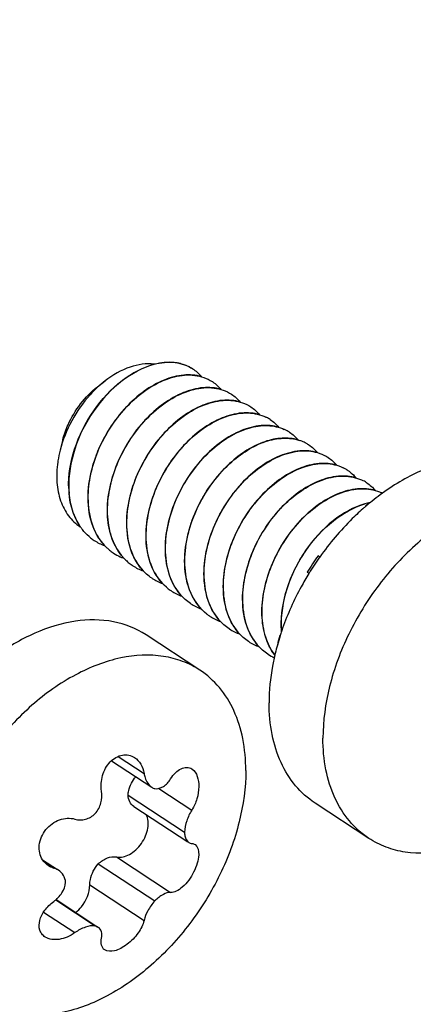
# Model space of a CAD drawing. Header units: millimetres. Extents: x 0 to 4620, y -1280 to 3267.
# Tile 75 of 103: x 3154 to 3169, y 2117 to 2157. Entities that reach past the tile are written whole.
import ezdxf

# ---------------------------------------------------------------- set-up
doc = ezdxf.new("R2010")
doc.units = ezdxf.units.MM
doc.header["$LTSCALE"] = 254.1
doc.layers.get('0').update_dxf_attribs({"linetype": 'CONTINUOUS'})
doc.layers.add('02___PRT_ALL_AXES', color=7, linetype='CONTINUOUS')
doc.styles.get("Standard").update_dxf_attribs({"font": 'txt', "width": 0.9})
doc.dimstyles.get("Standard").update_dxf_attribs({"dimtxt": 16.5, "dimasz": 27.5, "dimexe": 1.5, "dimexo": 1.5, "dimtad": 1, "dimzin": 0, "dimdsep": 46, "dimtxsty": 'Standard', "dimblk": '_FILLED', "dimblk1": '_FILLED', "dimblk2": '_FILLED', "dimcen": 0.09, "dimazin": 0, "dimtol": 1, "dimtp": 0.01, "dimtm": 0.01, "dimtfac": 1, "dimtofl": 0, "dimtmove": 0, "dimatfit": 3, "dimldrblk": '_FILLED', "dimfxl": 0, "dimtolj": 1, "dimtzin": 0, "dimarcsym": 0})

# ---------------------------------------------------------------- blocks, each defined once
blk = doc.blocks.new('_FILLED')
at = {"color": 0, "linetype": 'ByBlock'}
blk.add_solid([(0, 0), (-1, 0.2), (-1, -0.2)], dxfattribs=at)

msp = doc.modelspace()

# ---------------------------------------------------------------- linework, layer by layer
at = {"color": 7, "linetype": 'Continuous'}
for p, q in [((3156.675, 2142.132), (3156.977, 2142.366)), ((3155.265, 2139.982), (3155.187, 2139.676)), ((3155.51, 2138.003), (3155.51, 2137.999)), ((3155.51, 2138.003), (3155.51, 2137.999)), ((3156.292, 2137.487), (3156.292, 2137.491)), ((3156.292, 2137.487), (3156.292, 2137.491)), ((3167.531, 2137.291), (3167.518, 2137.3)), ((3157.073, 2136.974), (3157.073, 2136.978)), ((3157.073, 2136.974), (3157.073, 2136.978)), ((3157.855, 2136.462), (3157.855, 2136.466)), ((3157.855, 2136.462), (3157.855, 2136.466)), ((3156.538, 2135.902), (3156.531, 2135.907)), ((3156.538, 2135.902), (3156.532, 2135.907)), ((3158.637, 2135.95), (3158.636, 2135.954)), ((3158.637, 2135.95), (3158.637, 2135.954)), ((3157.319, 2135.39), (3157.313, 2135.394)), ((3157.319, 2135.39), (3157.313, 2135.394)), ((3159.418, 2135.437), (3159.418, 2135.441)), ((3159.418, 2135.437), (3159.418, 2135.441)), ((3160.2, 2134.925), (3160.199, 2134.929)), ((3160.2, 2134.925), (3160.2, 2134.929)), ((3165.668, 2135.233), (3165.595, 2135.28)), ((3165.226, 2134.566), (3165.154, 2134.613)), ((3158.882, 2134.365), (3158.876, 2134.37)), ((3158.882, 2134.365), (3158.876, 2134.37)), ((3160.981, 2134.413), (3160.981, 2134.417)), ((3160.981, 2134.413), (3160.981, 2134.417)), ((3159.664, 2133.853), (3159.658, 2133.858)), ((3159.664, 2133.853), (3159.658, 2133.857)), ((3161.763, 2133.9), (3161.763, 2133.904)), ((3161.763, 2133.9), (3161.763, 2133.904)), ((3160.445, 2133.341), (3160.439, 2133.345)), ((3160.445, 2133.341), (3160.439, 2133.345)), ((3162.544, 2133.388), (3162.544, 2133.392)), ((3162.544, 2133.388), (3162.544, 2133.392)), ((3163.326, 2132.876), (3163.326, 2132.88)), ((3163.326, 2132.876), (3163.326, 2132.88)), ((3162.008, 2132.316), (3162.002, 2132.32)), ((3162.008, 2132.316), (3162.003, 2132.321)), ((3164.107, 2132.363), (3164.107, 2132.367)), ((3164.107, 2132.363), (3164.107, 2132.367)), ((3162.79, 2131.804), (3162.784, 2131.808)), ((3162.79, 2131.804), (3162.784, 2131.808)), ((3164.061, 2132.039), (3164.044, 2132.05)), ((3163.572, 2131.292), (3163.565, 2131.296)), ((3163.572, 2131.292), (3163.566, 2131.296)), ((3157.234, 2126.977), (3158.87, 2125.904)), ((3157.502, 2127.156), (3158.552, 2126.468)), ((3159.152, 2125.859), (3160.488, 2124.983)), ((3157.905, 2125.58), (3160.191, 2124.081)), ((3158.135, 2125.13), (3160.33, 2123.691)), ((3154.448, 2122.965), (3155.056, 2122.567)), ((3157.435, 2123.082), (3159.629, 2121.643)), ((3154.506, 2122.889), (3154.898, 2122.631)), ((3156.702, 2122.801), (3158.987, 2121.303)), ((3156.357, 2121.95), (3158.552, 2120.511)), ((3154.981, 2121.339), (3156.581, 2120.29)), ((3154.995, 2121.351), (3156.689, 2120.241)), ((3154.488, 2120.846), (3155.757, 2120.014))]:
    msp.add_line(p, q, dxfattribs=at)
for centre, radius, start, end in [((3159.615, 2141.385), 1.732, 75.7332, 76.6346), ((3159.629, 2141.434), 1.681, 69.3114, 75.7568), ((3159.646, 2141.483), 1.629, 67.0454, 69.2845), ((3159.659, 2141.512), 1.598, 61.4331, 67.0529), ((3159.67, 2141.533), 1.574, 57.4455, 61.4201), ((3159.671, 2141.534), 1.572, 56.7501, 57.4439), ((3160.451, 2141.02), 1.574, 55.9068, 57.024), ((3161.233, 2140.508), 1.574, 56.7535, 57.0245), ((3162.014, 2139.996), 1.574, 56.7535, 57.0244), ((3162.789, 2139.471), 1.588, 62.9664, 64.0411), ((3162.793, 2139.479), 1.579, 57.0296, 62.9677), ((3162.796, 2139.483), 1.574, 56.753, 57.024), ((3163.566, 2138.95), 1.598, 64.9479, 65.4982), ((3163.572, 2138.963), 1.584, 57.0387, 64.9521), ((3163.577, 2138.971), 1.575, 56.7543, 57.025), ((3164.321, 2138.369), 1.671, 71.7112, 71.9745), ((3164.335, 2138.408), 1.63, 64.4909, 71.7357), ((3164.354, 2138.45), 1.584, 59.4503, 64.4622), ((3164.358, 2138.458), 1.575, 57.0249, 59.445), ((3164.359, 2138.459), 1.574, 56.7535, 57.0245), ((3159.598, 2138.42), 4.584, 165.6607, 171.0625), ((3159.343, 2138.463), 4.326, 171.1057, 171.8327), ((3165.14, 2137.946), 1.574, 56.7536, 57.0245), ((3165.917, 2137.424), 1.585, 61.6256, 64.04), ((3165.92, 2137.432), 1.577, 57.0266, 61.6251), ((3165.922, 2137.434), 1.574, 55.9304, 57.024), ((3166.693, 2136.901), 1.598, 64.8862, 65.423), ((3166.699, 2136.914), 1.584, 57.0391, 64.8905), ((3166.704, 2136.922), 1.574, 56.7547, 57.0254), ((3159.228, 2138.135), 3.727, 182.0318, 184.8613), ((3159.232, 2138.131), 3.724, 182.0312, 184.9291), ((3167.477, 2136.394), 1.591, 63.988, 64.408), ((3167.478, 2136.397), 1.588, 63.1288, 63.9881), ((3168.252, 2134.754), 2.741, 101.6496, 106.0913), ((3168.261, 2134.737), 2.755, 102.0159, 106.1923), ((3172.806, 2130.53), 8.59, 125.819, 127.9911), ((3166.806, 2136.946), 0.795, 25.3174, 26.419), ((3157.627, 2137.562), 1.985, 229.2255, 231.4172), ((3157.62, 2137.554), 1.975, 231.4173, 236.5334), ((3157.634, 2137.58), 2.004, 236.8287, 250.3178), ((3158.617, 2137.225), 2.259, 212.9639, 213.3472), ((3158.567, 2137.191), 2.198, 213.3288, 217.9117), ((3158.517, 2137.152), 2.135, 217.9316, 218.5915), ((3158.504, 2137.143), 2.119, 218.5916, 219.2979), ((3158.475, 2137.118), 2.081, 219.286, 224.3763), ((3158.443, 2137.087), 2.036, 224.389, 226.5004), ((3158.42, 2137.063), 2.003, 226.4958, 230.8335), ((3158.4, 2137.039), 1.972, 230.8402, 236.2002), ((3158.398, 2137.035), 1.967, 236.2046, 236.5382), ((3158.406, 2137.049), 1.983, 236.7754, 245.6281), ((3159.282, 2136.627), 2.114, 218.4157, 221.1412), ((3158.415, 2137.07), 2.006, 245.6217, 246.3403), ((3158.426, 2137.095), 2.033, 246.3484, 250.1551), ((3159.256, 2136.605), 2.08, 221.1449, 222.6586), ((3159.225, 2136.576), 2.037, 222.6486, 227.5735), ((3159.196, 2136.545), 1.995, 227.5854, 230.0232), ((3159.186, 2136.532), 1.978, 230.0232, 235.5179), ((3174.153, 2129.138), 10.534, 144.3301, 148.6812), ((3159.181, 2136.525), 1.97, 235.5232, 236.753), ((3159.197, 2136.556), 2.005, 236.8291, 250.3568), ((3159.979, 2136.043), 2.004, 236.8287, 250.3326), ((3160.755, 2135.515), 1.987, 229.2602, 230.3644), ((3160.748, 2135.506), 1.977, 230.3631, 236.5309), ((3160.76, 2135.531), 2.004, 236.8285, 250.3114), ((3161.542, 2135.019), 2.004, 236.8285, 250.325), ((3162.309, 2134.479), 1.974, 232.1755, 235.9853), ((3162.307, 2134.476), 1.97, 235.9871, 236.753), ((3162.324, 2134.506), 2.005, 236.8291, 250.3545), ((3163.105, 2133.994), 2.004, 236.8287, 250.3325), ((3167.835, 2132.5), 3.736, 182.0341, 184.5883), ((3167.851, 2132.496), 3.746, 182.0361, 184.3119), ((3163.887, 2133.482), 2.004, 236.8284, 250.3028), ((3172.391, 2129.806), 8.644, 164.9539, 167.5618), ((3164.097, 2132.834), 0.786, 266.1198, 267.551), ((3164.657, 2132.948), 1.98, 236.7679, 245.0939), ((3165.579, 2132.564), 2.171, 216.2335, 217.0438)]:
    msp.add_arc(centre, radius, start, end, dxfattribs=at)
for points, knots in [([(3155.504, 2138.003), (3155.485, 2138.542), (3155.676, 2139.67), (3156.439, 2141.186), (3157.549, 2142.398), (3158.492, 2142.92), (3158.963, 2143.042)], [0, 0, 0, 0, 0.249496, 0.516858, 0.775152, 1, 1, 1, 1]), ([(3158.98, 2143.041), (3158.509, 2142.92), (3157.563, 2142.401), (3156.45, 2141.19), (3155.684, 2139.673), (3155.491, 2138.543), (3155.51, 2138.003)], [0, 0, 0, 0, 0.224611, 0.48285, 0.750324, 1, 1, 1, 1]), ([(3158.963, 2143.042), (3158.639, 2143.086), (3157.905, 2142.972), (3157.282, 2142.603), (3156.977, 2142.366)], [0, 0, 0, 0, 0.458122, 1, 1, 1, 1]), ([(3158.963, 2143.042), (3159.237, 2143.114), (3159.785, 2143.173), (3160.314, 2142.993), (3160.526, 2142.853)], [0, 0, 0, 0, 0.52693, 1, 1, 1, 1]), ([(3160.016, 2143.07), (3159.936, 2143.089), (3159.592, 2143.146), (3159.237, 2143.107), (3158.98, 2143.041)], [0, 0, 0, 0, 0.236409, 1, 1, 1, 1]), ([(3156.292, 2137.491), (3156.266, 2138.223), (3156.54, 2139.362), (3157.281, 2140.673), (3158.015, 2141.537), (3158.853, 2142.185), (3159.73, 2142.569), (3160.584, 2142.653), (3161.1, 2142.476), (3161.308, 2142.341)], [0, 0, 0, 0, 0.271603, 0.416203, 0.557367, 0.688725, 0.805844, 0.907992, 1, 1, 1, 1]), ([(3160.88, 2142.538), (3160.648, 2142.607), (3160.121, 2142.644), (3159.318, 2142.424), (3158.516, 2141.961), (3157.769, 2141.287), (3157.127, 2140.447), (3156.637, 2139.496), (3156.336, 2138.498), (3156.274, 2137.818), (3156.286, 2137.491)], [0, 0, 0, 0, 0.094682, 0.201592, 0.322216, 0.454397, 0.593716, 0.73466, 0.871641, 1, 1, 1, 1]), ([(3156.977, 2142.366), (3156.759, 2142.198), (3155.936, 2141.424), (3155.367, 2140.381), (3155.157, 2139.555)], [0, 0, 0, 0, 0.244392, 1, 1, 1, 1]), ([(3155.265, 2139.982), (3155.318, 2140.19), (3155.608, 2141.007), (3156.161, 2141.733), (3156.675, 2142.133)], [0, 0, 0, 0, 0.247658, 1, 1, 1, 1]), ([(3161.667, 2142.024), (3161.436, 2142.093), (3160.908, 2142.132), (3160.104, 2141.914), (3159.302, 2141.452), (3158.287, 2140.538), (3157.348, 2139.051), (3157.043, 2137.652), (3157.067, 2136.978)], [0, 0, 0, 0, 0.094872, 0.201995, 0.32289, 0.455403, 0.73532, 1, 1, 1, 1]), ([(3157.073, 2136.978), (3157.048, 2137.71), (3157.321, 2138.85), (3158.062, 2140.161), (3158.797, 2141.025), (3159.635, 2141.673), (3160.512, 2142.057), (3161.366, 2142.14), (3161.881, 2141.964), (3162.09, 2141.829)], [0, 0, 0, 0, 0.271608, 0.416209, 0.557376, 0.688731, 0.805846, 0.907994, 1, 1, 1, 1]), ([(3157.855, 2136.466), (3157.829, 2137.198), (3158.103, 2138.337), (3158.844, 2139.649), (3159.578, 2140.512), (3160.416, 2141.161), (3161.293, 2141.545), (3162.147, 2141.628), (3162.663, 2141.451), (3162.871, 2141.316)], [0, 0, 0, 0, 0.271612, 0.416209, 0.557373, 0.688729, 0.805842, 0.90799, 1, 1, 1, 1]), ([(3162.447, 2141.512), (3162.216, 2141.581), (3161.688, 2141.62), (3160.885, 2141.401), (3160.082, 2140.939), (3159.334, 2140.265), (3158.692, 2139.424), (3158.201, 2138.473), (3157.899, 2137.475), (3157.837, 2136.793), (3157.849, 2136.466)], [0, 0, 0, 0, 0.094643, 0.201507, 0.322098, 0.454273, 0.593616, 0.734593, 0.871608, 1, 1, 1, 1]), ([(3158.636, 2135.954), (3158.612, 2136.661), (3158.95, 2138.126), (3159.97, 2139.656), (3161.059, 2140.558), (3161.906, 2140.978), (3162.74, 2141.122), (3163.264, 2141.006), (3163.484, 2140.899)], [0, 0, 0, 0, 0.268957, 0.551807, 0.683863, 0.802757, 0.907041, 1, 1, 1, 1]), ([(3163.228, 2141), (3162.997, 2141.069), (3162.469, 2141.107), (3161.666, 2140.889), (3160.863, 2140.426), (3160.116, 2139.752), (3159.473, 2138.912), (3158.983, 2137.96), (3158.68, 2136.962), (3158.619, 2136.281), (3158.63, 2135.954)], [0, 0, 0, 0, 0.094649, 0.201517, 0.322111, 0.454287, 0.593624, 0.734596, 0.87161, 1, 1, 1, 1]), ([(3164.011, 2140.487), (3163.78, 2140.556), (3163.252, 2140.595), (3162.449, 2140.377), (3161.646, 2139.915), (3160.632, 2139), (3159.693, 2137.514), (3159.388, 2136.115), (3159.412, 2135.441)], [0, 0, 0, 0, 0.094878, 0.202005, 0.322901, 0.455415, 0.735322, 1, 1, 1, 1]), ([(3161.242, 2139.529), (3161.477, 2139.746), (3161.965, 2140.118), (3162.757, 2140.482), (3163.532, 2140.603), (3164.021, 2140.499), (3164.229, 2140.404)], [0, 0, 0, 0, 0.292738, 0.556846, 0.790311, 1, 1, 1, 1]), ([(3164.789, 2139.976), (3164.583, 2140.037), (3164.119, 2140.081), (3163.404, 2139.925), (3162.68, 2139.567), (3162.234, 2139.22), (3162.017, 2139.021)], [0, 0, 0, 0, 0.211839, 0.447581, 0.711116, 1, 1, 1, 1]), ([(3162.023, 2139.017), (3162.243, 2139.219), (3162.698, 2139.571), (3163.435, 2139.931), (3164.162, 2140.081), (3164.631, 2140.026), (3164.839, 2139.959)], [0, 0, 0, 0, 0.289652, 0.553343, 0.788656, 1, 1, 1, 1]), ([(3159.418, 2135.441), (3159.392, 2136.186), (3159.766, 2137.724), (3160.669, 2139.002), (3161.242, 2139.529)], [0, 0, 0, 0, 0.489107, 1, 1, 1, 1]), ([(3160.981, 2134.417), (3160.956, 2135.149), (3161.229, 2136.288), (3161.97, 2137.6), (3162.704, 2138.463), (3163.542, 2139.111), (3164.419, 2139.495), (3165.273, 2139.579), (3165.789, 2139.402), (3165.997, 2139.267)], [0, 0, 0, 0, 0.271613, 0.41621, 0.557371, 0.688727, 0.80584, 0.90799, 1, 1, 1, 1]), ([(3165.573, 2139.463), (3165.341, 2139.532), (3164.814, 2139.57), (3164.01, 2139.352), (3163.208, 2138.889), (3162.46, 2138.215), (3161.818, 2137.375), (3161.327, 2136.423), (3161.025, 2135.425), (3160.963, 2134.744), (3160.975, 2134.417)], [0, 0, 0, 0, 0.094648, 0.201519, 0.322114, 0.45429, 0.593625, 0.734597, 0.87161, 1, 1, 1, 1]), ([(3155.061, 2139.078), (3155.022, 2138.805), (3154.997, 2138.274), (3155.138, 2137.522), (3155.458, 2136.891), (3155.789, 2136.576), (3155.969, 2136.458)], [0, 0, 0, 0, 0.283444, 0.542045, 0.77793, 1, 1, 1, 1]), ([(3162.017, 2139.021), (3161.444, 2138.494), (3160.54, 2137.214), (3160.167, 2135.675), (3160.193, 2134.929)], [0, 0, 0, 0, 0.510949, 1, 1, 1, 1]), ([(3160.199, 2134.929), (3160.174, 2135.674), (3160.548, 2137.211), (3161.45, 2138.489), (3162.023, 2139.017)], [0, 0, 0, 0, 0.489104, 1, 1, 1, 1]), ([(3161.763, 2133.904), (3161.738, 2134.611), (3162.076, 2136.077), (3163.096, 2137.607), (3164.185, 2138.509), (3165.032, 2138.928), (3165.866, 2139.073), (3166.391, 2138.957), (3166.611, 2138.85)], [0, 0, 0, 0, 0.268957, 0.551808, 0.683864, 0.802757, 0.907042, 1, 1, 1, 1]), ([(3166.354, 2138.951), (3166.123, 2139.02), (3165.595, 2139.058), (3164.792, 2138.839), (3163.99, 2138.377), (3163.242, 2137.703), (3162.599, 2136.862), (3162.109, 2135.911), (3161.807, 2134.913), (3161.745, 2134.232), (3161.756, 2133.904)], [0, 0, 0, 0, 0.094651, 0.201521, 0.322118, 0.454294, 0.59363, 0.734599, 0.871612, 1, 1, 1, 1]), ([(3167.138, 2138.438), (3166.906, 2138.507), (3166.379, 2138.546), (3165.575, 2138.328), (3164.772, 2137.866), (3163.758, 2136.951), (3162.819, 2135.465), (3162.514, 2134.065), (3162.538, 2133.392)], [0, 0, 0, 0, 0.094876, 0.202001, 0.322897, 0.45541, 0.73532, 1, 1, 1, 1]), ([(3162.544, 2133.392), (3162.52, 2134.094), (3162.853, 2135.55), (3163.861, 2137.074), (3164.939, 2137.978), (3165.78, 2138.404), (3166.61, 2138.559), (3167.135, 2138.455), (3167.357, 2138.354)], [0, 0, 0, 0, 0.268343, 0.550793, 0.682931, 0.80213, 0.90682, 1, 1, 1, 1]), ([(3155.515, 2137.819), (3155.526, 2137.691), (3155.592, 2137.215), (3155.77, 2136.749), (3155.97, 2136.459)], [0, 0, 0, 0, 0.267061, 1, 1, 1, 1]), ([(3155.977, 2136.453), (3155.913, 2136.547), (3155.67, 2136.963), (3155.553, 2137.445), (3155.522, 2137.811)], [0, 0, 0, 0, 0.236136, 1, 1, 1, 1]), ([(3163.326, 2132.88), (3163.301, 2133.585), (3163.638, 2135.048), (3164.655, 2136.577), (3165.741, 2137.479), (3166.586, 2137.9), (3167.419, 2138.048), (3167.944, 2137.935), (3168.164, 2137.83)], [0, 0, 0, 0, 0.268799, 0.551549, 0.683626, 0.802596, 0.906987, 1, 1, 1, 1]), ([(3167.915, 2137.927), (3167.684, 2137.995), (3167.156, 2138.033), (3166.353, 2137.814), (3165.551, 2137.351), (3164.804, 2136.677), (3164.162, 2135.836), (3163.672, 2134.885), (3163.37, 2133.888), (3163.308, 2133.207), (3163.32, 2132.88)], [0, 0, 0, 0, 0.094668, 0.201565, 0.322181, 0.454361, 0.593691, 0.734646, 0.871633, 1, 1, 1, 1]), ([(3156.286, 2137.491), (3156.298, 2137.148), (3156.407, 2136.494), (3156.747, 2135.915), (3156.958, 2135.692)], [0, 0, 0, 0, 0.527407, 1, 1, 1, 1]), ([(3156.722, 2135.996), (3156.656, 2136.098), (3156.408, 2136.559), (3156.306, 2137.088), (3156.292, 2137.487)], [0, 0, 0, 0, 0.234921, 1, 1, 1, 1]), ([(3167.492, 2137.388), (3167.027, 2137.254), (3166.101, 2136.722), (3165.013, 2135.513), (3164.268, 2134.012), (3164.082, 2132.899), (3164.101, 2132.367)], [0, 0, 0, 0, 0.226216, 0.484646, 0.751276, 1, 1, 1, 1]), ([(3164.107, 2132.367), (3164.089, 2132.898), (3164.275, 2134.009), (3165.018, 2135.508), (3166.105, 2136.716), (3167.029, 2137.248), (3167.493, 2137.382)], [0, 0, 0, 0, 0.248727, 0.515299, 0.773703, 1, 1, 1, 1]), ([(3157.067, 2136.978), (3157.078, 2136.667), (3157.171, 2136.073), (3157.448, 2135.533), (3157.623, 2135.313)], [0, 0, 0, 0, 0.525293, 1, 1, 1, 1]), ([(3157.626, 2135.314), (3157.451, 2135.533), (3157.176, 2136.072), (3157.084, 2136.664), (3157.073, 2136.974)], [0, 0, 0, 0, 0.474776, 1, 1, 1, 1]), ([(3156.33, 2136.059), (3156.23, 2136.145), (3156.108, 2136.274), (3156.003, 2136.417), (3155.977, 2136.453)], [0, 0, 0, 0, 0.746206, 1, 1, 1, 1]), ([(3157.849, 2136.466), (3157.861, 2136.123), (3157.97, 2135.469), (3158.31, 2134.889), (3158.522, 2134.666)], [0, 0, 0, 0, 0.527421, 1, 1, 1, 1]), ([(3158.876, 2134.37), (3158.721, 2134.472), (3158.435, 2134.727), (3157.997, 2135.409), (3157.87, 2136.038), (3157.855, 2136.462)], [0, 0, 0, 0, 0.230886, 0.471046, 1, 1, 1, 1]), ([(3158.63, 2135.954), (3158.642, 2135.611), (3158.751, 2134.957), (3159.091, 2134.378), (3159.303, 2134.154)], [0, 0, 0, 0, 0.527408, 1, 1, 1, 1]), ([(3159.457, 2134.009), (3159.202, 2134.229), (3158.78, 2134.847), (3158.65, 2135.57), (3158.637, 2135.95)], [0, 0, 0, 0, 0.470548, 1, 1, 1, 1]), ([(3159.412, 2135.441), (3159.424, 2135.098), (3159.533, 2134.445), (3159.873, 2133.866), (3160.084, 2133.642)], [0, 0, 0, 0, 0.527405, 1, 1, 1, 1]), ([(3160.439, 2133.345), (3160.285, 2133.447), (3159.998, 2133.702), (3159.56, 2134.384), (3159.433, 2135.013), (3159.418, 2135.437)], [0, 0, 0, 0, 0.230887, 0.471042, 1, 1, 1, 1]), ([(3160.193, 2134.929), (3160.206, 2134.586), (3160.315, 2133.932), (3160.654, 2133.353), (3160.866, 2133.13)], [0, 0, 0, 0, 0.527412, 1, 1, 1, 1]), ([(3161.099, 2132.92), (3160.82, 2133.136), (3160.354, 2133.769), (3160.214, 2134.527), (3160.2, 2134.925)], [0, 0, 0, 0, 0.469738, 1, 1, 1, 1]), ([(3160.975, 2134.417), (3160.987, 2134.073), (3161.096, 2133.419), (3161.436, 2132.84), (3161.648, 2132.617)], [0, 0, 0, 0, 0.527419, 1, 1, 1, 1]), ([(3162.002, 2132.32), (3161.848, 2132.422), (3161.561, 2132.678), (3161.123, 2133.359), (3160.996, 2133.988), (3160.981, 2134.413)], [0, 0, 0, 0, 0.230885, 0.471045, 1, 1, 1, 1]), ([(3161.756, 2133.904), (3161.769, 2133.561), (3161.878, 2132.907), (3162.218, 2132.328), (3162.429, 2132.105)], [0, 0, 0, 0, 0.527409, 1, 1, 1, 1]), ([(3162.784, 2131.808), (3162.629, 2131.91), (3162.342, 2132.165), (3161.905, 2132.847), (3161.778, 2133.476), (3161.763, 2133.9)], [0, 0, 0, 0, 0.230881, 0.47104, 1, 1, 1, 1]), ([(3162.538, 2133.392), (3162.55, 2133.049), (3162.659, 2132.396), (3162.999, 2131.817), (3163.21, 2131.593)], [0, 0, 0, 0, 0.527401, 1, 1, 1, 1]), ([(3163.565, 2131.296), (3163.411, 2131.398), (3163.124, 2131.653), (3162.687, 2132.335), (3162.559, 2132.964), (3162.544, 2133.388)], [0, 0, 0, 0, 0.230887, 0.471042, 1, 1, 1, 1]), ([(3163.32, 2132.88), (3163.33, 2132.583), (3163.415, 2132.016), (3163.666, 2131.495), (3163.826, 2131.279)], [0, 0, 0, 0, 0.524256, 1, 1, 1, 1]), ([(3163.828, 2131.281), (3163.67, 2131.497), (3163.421, 2132.016), (3163.336, 2132.58), (3163.326, 2132.876)], [0, 0, 0, 0, 0.475844, 1, 1, 1, 1]), ([(3156.835, 2125.746), (3156.799, 2125.955), (3156.833, 2126.393), (3157.129, 2126.948), (3157.57, 2127.226), (3157.936, 2127.225), (3158.098, 2127.157), (3158.168, 2127.111)], [0, 0, 0, 0, 0.271241, 0.542233, 0.781947, 0.891698, 1, 1, 1, 1]), ([(3158.168, 2127.111), (3158.27, 2127.045), (3158.447, 2126.847), (3158.529, 2126.6), (3158.552, 2126.468)], [0, 0, 0, 0, 0.47609, 1, 1, 1, 1]), ([(3159.629, 2126.243), (3159.687, 2126.334), (3159.81, 2126.494), (3160.034, 2126.665), (3160.275, 2126.733), (3160.428, 2126.686), (3160.488, 2126.647)], [0, 0, 0, 0, 0.307149, 0.571742, 0.794674, 1, 1, 1, 1]), ([(3160.488, 2126.647), (3160.701, 2126.507), (3160.81, 2126.004), (3160.711, 2125.438), (3160.577, 2125.124), (3160.488, 2124.983)], [0, 0, 0, 0, 0.432915, 0.717257, 1, 1, 1, 1]), ([(3157.905, 2125.58), (3157.909, 2125.644), (3157.952, 2125.916), (3158.084, 2126.17), (3158.216, 2126.333)], [0, 0, 0, 0, 0.235957, 1, 1, 1, 1]), ([(3158.552, 2126.468), (3158.562, 2126.408), (3158.613, 2126.196), (3158.738, 2125.99), (3158.87, 2125.904)], [0, 0, 0, 0, 0.280053, 1, 1, 1, 1]), ([(3158.987, 2125.848), (3159.106, 2125.835), (3159.377, 2125.919), (3159.554, 2126.123), (3159.629, 2126.243)], [0, 0, 0, 0, 0.455996, 1, 1, 1, 1]), ([(3156.581, 2124.835), (3156.687, 2124.96), (3156.841, 2125.256), (3156.861, 2125.589), (3156.835, 2125.746)], [0, 0, 0, 0, 0.506743, 1, 1, 1, 1]), ([(3158.136, 2125.129), (3158.068, 2125.174), (3157.95, 2125.313), (3157.911, 2125.488), (3157.905, 2125.58)], [0, 0, 0, 0, 0.468692, 1, 1, 1, 1]), ([(3160.488, 2124.983), (3160.402, 2124.846), (3160.267, 2124.554), (3160.199, 2124.239), (3160.191, 2124.081)], [0, 0, 0, 0, 0.506914, 1, 1, 1, 1]), ([(3154.448, 2122.965), (3154.393, 2123.049), (3154.313, 2123.246), (3154.293, 2123.685), (3154.535, 2124.229), (3155.091, 2124.638), (3155.559, 2124.673), (3155.757, 2124.614)], [0, 0, 0, 0, 0.11555, 0.238028, 0.499204, 0.76188, 1, 1, 1, 1]), ([(3155.757, 2124.614), (3155.892, 2124.574), (3156.204, 2124.574), (3156.469, 2124.731), (3156.581, 2124.835)], [0, 0, 0, 0, 0.480215, 1, 1, 1, 1]), ([(3157.435, 2123.082), (3157.609, 2123.046), (3157.914, 2123.129), (3158.233, 2123.368), (3158.457, 2123.625), (3158.623, 2123.925), (3158.743, 2124.317), (3158.726, 2124.639), (3158.639, 2124.802)], [0, 0, 0, 0, 0.219585, 0.352208, 0.493476, 0.635905, 0.771728, 1, 1, 1, 1]), ([(3160.191, 2124.081), (3160.193, 2124.034), (3160.21, 2123.885), (3160.279, 2123.724), (3160.368, 2123.666)], [0, 0, 0, 0, 0.307645, 1, 1, 1, 1]), ([(3160.617, 2123.584), (3160.741, 2123.503), (3160.793, 2123.184), (3160.712, 2122.813), (3160.523, 2122.347), (3160.233, 2121.944), (3159.883, 2121.689), (3159.705, 2121.638), (3159.629, 2121.643)], [0, 0, 0, 0, 0.181398, 0.31887, 0.476794, 0.785359, 0.907477, 1, 1, 1, 1]), ([(3156.702, 2122.801), (3156.808, 2122.903), (3157.033, 2123.062), (3157.316, 2123.107), (3157.435, 2123.082)], [0, 0, 0, 0, 0.547146, 1, 1, 1, 1]), ([(3155.378, 2122.057), (3155.37, 2122.154), (3155.314, 2122.346), (3155.174, 2122.49), (3155.094, 2122.542)], [0, 0, 0, 0, 0.50509, 1, 1, 1, 1]), ([(3156.357, 2121.95), (3156.357, 2122.022), (3156.393, 2122.332), (3156.546, 2122.622), (3156.702, 2122.801)], [0, 0, 0, 0, 0.233619, 1, 1, 1, 1]), ([(3154.898, 2121.274), (3155.03, 2121.369), (3155.254, 2121.6), (3155.367, 2121.906), (3155.378, 2122.057)], [0, 0, 0, 0, 0.519217, 1, 1, 1, 1]), ([(3155.788, 2120.83), (3155.873, 2120.898), (3156.171, 2121.203), (3156.357, 2121.634), (3156.357, 2121.95)], [0, 0, 0, 0, 0.256761, 1, 1, 1, 1]), ([(3159.629, 2121.643), (3159.528, 2121.65), (3159.282, 2121.558), (3159.091, 2121.404), (3158.987, 2121.303)], [0, 0, 0, 0, 0.414329, 1, 1, 1, 1]), ([(3154.551, 2119.838), (3154.501, 2119.871), (3154.411, 2119.953), (3154.295, 2120.18), (3154.31, 2120.542), (3154.527, 2120.948), (3154.762, 2121.176), (3154.898, 2121.274)], [0, 0, 0, 0, 0.104484, 0.208794, 0.436514, 0.705309, 1, 1, 1, 1]), ([(3158.987, 2121.303), (3158.879, 2121.181), (3158.703, 2120.932), (3158.582, 2120.649), (3158.552, 2120.511)], [0, 0, 0, 0, 0.536628, 1, 1, 1, 1]), ([(3156.581, 2120.29), (3156.447, 2120.306), (3156.147, 2120.25), (3155.886, 2120.107), (3155.757, 2120.014)], [0, 0, 0, 0, 0.457214, 1, 1, 1, 1]), ([(3156.835, 2119.789), (3156.854, 2119.875), (3156.862, 2120.051), (3156.754, 2120.198), (3156.689, 2120.241)], [0, 0, 0, 0, 0.531195, 1, 1, 1, 1]), ([(3158.552, 2120.511), (3158.512, 2120.33), (3158.319, 2119.964), (3157.967, 2119.597), (3157.621, 2119.374), (3157.326, 2119.251), (3157.072, 2119.242), (3156.962, 2119.314)], [0, 0, 0, 0, 0.25674, 0.553082, 0.69433, 0.818575, 1, 1, 1, 1]), ([(3155.757, 2120.014), (3155.659, 2119.944), (3155.453, 2119.827), (3155.048, 2119.703), (3154.71, 2119.734), (3154.551, 2119.838)], [0, 0, 0, 0, 0.282914, 0.550655, 1, 1, 1, 1]), ([(3156.962, 2119.314), (3156.898, 2119.356), (3156.797, 2119.517), (3156.814, 2119.696), (3156.835, 2119.789)], [0, 0, 0, 0, 0.443815, 1, 1, 1, 1])]:
    msp.add_open_spline(points, degree=3, knots=knots, dxfattribs=at)
for points in [[(3160.881, 2142.539), (3160.781, 2142.658), (3160.663, 2142.764), (3160.533, 2142.849)], [(3161.334, 2142.324), (3161.458, 2142.24), (3161.57, 2142.137), (3161.666, 2142.022)], [(3162.096, 2141.825), (3162.227, 2141.739), (3162.346, 2141.631), (3162.447, 2141.511)], [(3162.877, 2141.312), (3163.008, 2141.226), (3163.127, 2141.119), (3163.228, 2140.999)], [(3163.659, 2140.8), (3163.79, 2140.714), (3163.91, 2140.606), (3164.011, 2140.486)], [(3164.44, 2140.288), (3164.571, 2140.202), (3164.689, 2140.096), (3164.79, 2139.976)], [(3165.222, 2139.775), (3165.353, 2139.689), (3165.472, 2139.582), (3165.573, 2139.462)], [(3166.004, 2139.263), (3166.135, 2139.177), (3166.254, 2139.07), (3166.354, 2138.95)], [(3166.804, 2138.738), (3166.928, 2138.654), (3167.041, 2138.551), (3167.137, 2138.436)], [(3167.567, 2138.238), (3167.697, 2138.153), (3167.816, 2138.047), (3167.916, 2137.927)], [(3158.87, 2125.904), (3158.906, 2125.88), (3158.946, 2125.861), (3158.987, 2125.848)], [(3160.368, 2123.666), (3160.403, 2123.643), (3160.446, 2123.629), (3160.488, 2123.626)], [(3160.488, 2123.626), (3160.533, 2123.623), (3160.579, 2123.609), (3160.617, 2123.584)], [(3154.679, 2122.732), (3154.588, 2122.792), (3154.508, 2122.873), (3154.448, 2122.965)], [(3154.898, 2122.631), (3154.821, 2122.654), (3154.747, 2122.688), (3154.679, 2122.732)], [(3155.094, 2122.542), (3155.034, 2122.581), (3154.967, 2122.611), (3154.898, 2122.631)], [(3156.689, 2120.241), (3156.656, 2120.262), (3156.619, 2120.279), (3156.581, 2120.29)]]:
    msp.add_open_spline(points, degree=3, dxfattribs=at)
at = {"layer": '02___PRT_ALL_AXES', "color": 7, "linetype": 'Continuous'}
for p, q in [((3160.533, 2142.849), (3160.526, 2142.853)), ((3161.314, 2142.337), (3161.308, 2142.341)), ((3162.096, 2141.825), (3162.09, 2141.829)), ((3162.877, 2141.312), (3162.871, 2141.316)), ((3163.659, 2140.8), (3163.653, 2140.804)), ((3164.44, 2140.288), (3164.434, 2140.292)), ((3165.222, 2139.775), (3165.216, 2139.779)), ((3166.004, 2139.263), (3165.997, 2139.267)), ((3166.785, 2138.751), (3166.779, 2138.755)), ((3167.567, 2138.238), (3167.56, 2138.242)), ((3167.527, 2137.29), (3167.523, 2137.287)), ((3167.528, 2137.288), (3167.524, 2137.285)), ((3156.538, 2135.902), (3156.531, 2135.907)), ((3157.319, 2135.39), (3157.313, 2135.394)), ((3165.663, 2135.233), (3165.654, 2135.221)), ((3165.666, 2135.231), (3165.658, 2135.219)), ((3158.101, 2134.878), (3158.094, 2134.882)), ((3165.231, 2134.581), (3165.224, 2134.569)), ((3165.235, 2134.579), (3165.227, 2134.568)), ((3158.882, 2134.365), (3158.876, 2134.37)), ((3159.664, 2133.853), (3159.658, 2133.857)), ((3160.445, 2133.341), (3160.439, 2133.345)), ((3161.227, 2132.829), (3161.221, 2132.833)), ((3162.008, 2132.316), (3162.002, 2132.32)), ((3160.813, 2130.649), (3158.634, 2132.078)), ((3162.79, 2131.804), (3162.784, 2131.808)), ((3164.062, 2132.05), (3164.06, 2132.044)), ((3164.064, 2132.05), (3164.062, 2132.044)), ((3163.572, 2131.292), (3163.565, 2131.296)), ((3167.65, 2123.835), (3165.471, 2125.264))]:
    msp.add_line(p, q, dxfattribs=at)
for centre, radius, start, end in [((3174.019, 2129.756), 9.945, 126.4799, 128.8739), ((3174.261, 2129.455), 10.331, 128.8703, 130.6776), ((3174.389, 2129.304), 10.529, 130.6984, 131.102), ((3175.477, 2128.27), 12.034, 144.7145, 148.3689), ((3174.178, 2128.828), 10.617, 161.8652, 162.3359), ((3174.305, 2128.786), 10.75, 160.6692, 161.8637), ((3173.953, 2128.898), 10.381, 162.361, 164.5309), ((3173.585, 2129), 9.999, 164.5321, 166.5411)]:
    msp.add_arc(centre, radius, start, end, dxfattribs=at)
for points, knots in [([(3174.242, 2138.645), (3173.846, 2138.905), (3172.899, 2139.276), (3171.312, 2139.27), (3169.656, 2138.754), (3168.615, 2138.129), (3168.106, 2137.753)], [0, 0, 0, 0, 0.216658, 0.450508, 0.711353, 1, 1, 1, 1]), ([(3176.421, 2137.217), (3176.203, 2137.36), (3175.727, 2137.6), (3174.651, 2137.877), (3173.126, 2137.789), (3171.294, 2137.07), (3169.54, 2135.821), (3167.995, 2134.141), (3166.782, 2132.167), (3165.996, 2130.058), (3165.792, 2128.599), (3165.792, 2127.899)], [0, 0, 0, 0, 0.047619, 0.09649, 0.20149, 0.320054, 0.451525, 0.59161, 0.734057, 0.872127, 1, 1, 1, 1]), ([(3167.467, 2137.239), (3167.301, 2137.093), (3166.641, 2136.48), (3166.056, 2135.787), (3165.663, 2135.233)], [0, 0, 0, 0, 0.245663, 1, 1, 1, 1]), ([(3165.224, 2134.569), (3165.115, 2134.392), (3164.703, 2133.68), (3164.364, 2132.925), (3164.16, 2132.345)], [0, 0, 0, 0, 0.253033, 1, 1, 1, 1]), ([(3178.279, 2133.153), (3178.279, 2132.453), (3178.075, 2130.994), (3177.289, 2128.885), (3176.076, 2126.911), (3174.531, 2125.231), (3172.776, 2123.982), (3170.945, 2123.263), (3169.419, 2123.175), (3168.344, 2123.452), (3167.868, 2123.692), (3167.65, 2123.835)], [0, 0, 0, 0, 0.127873, 0.265943, 0.40839, 0.548475, 0.679946, 0.79851, 0.90351, 0.952381, 1, 1, 1, 1]), ([(3158.634, 2132.078), (3158.237, 2132.338), (3157.29, 2132.709), (3155.704, 2132.703), (3154.047, 2132.186), (3153.006, 2131.561), (3152.498, 2131.186)], [0, 0, 0, 0, 0.216658, 0.450508, 0.711353, 1, 1, 1, 1]), ([(3163.86, 2131.328), (3163.82, 2131.158), (3163.681, 2130.5), (3163.613, 2129.826), (3163.613, 2129.327)], [0, 0, 0, 0, 0.258799, 1, 1, 1, 1]), ([(3160.813, 2130.649), (3160.595, 2130.792), (3160.119, 2131.033), (3159.043, 2131.309), (3157.517, 2131.222), (3155.686, 2130.503), (3153.931, 2129.254), (3152.387, 2127.574), (3151.173, 2125.6), (3150.388, 2123.491), (3150.183, 2122.032), (3150.183, 2121.332)], [0, 0, 0, 0, 0.047619, 0.09649, 0.20149, 0.320054, 0.451525, 0.59161, 0.734057, 0.872127, 1, 1, 1, 1]), ([(3162.67, 2126.586), (3162.67, 2127.017), (3162.598, 2127.848), (3162.243, 2129.002), (3161.653, 2129.966), (3161.107, 2130.456), (3160.813, 2130.649)], [0, 0, 0, 0, 0.278378, 0.534648, 0.772601, 1, 1, 1, 1]), ([(3165.471, 2125.264), (3165.176, 2125.457), (3164.631, 2125.947), (3164.04, 2126.911), (3163.685, 2128.065), (3163.613, 2128.896), (3163.613, 2129.327)], [0, 0, 0, 0, 0.227399, 0.465351, 0.721621, 1, 1, 1, 1]), ([(3167.65, 2123.835), (3167.355, 2124.029), (3166.81, 2124.519), (3166.219, 2125.483), (3165.864, 2126.637), (3165.792, 2127.468), (3165.792, 2127.899)], [0, 0, 0, 0, 0.227399, 0.465352, 0.721622, 1, 1, 1, 1]), ([(3162.67, 2126.586), (3162.67, 2125.886), (3162.466, 2124.426), (3161.681, 2122.318), (3160.467, 2120.344), (3158.923, 2118.664), (3157.168, 2117.414), (3155.337, 2116.696), (3153.811, 2116.608), (3152.735, 2116.884), (3152.259, 2117.125), (3152.041, 2117.268)], [0, 0, 0, 0, 0.127873, 0.265943, 0.40839, 0.548475, 0.679946, 0.79851, 0.90351, 0.952381, 1, 1, 1, 1])]:
    msp.add_open_spline(points, degree=3, knots=knots, dxfattribs=at)

# ---------------------------------------------------------------- leaders
at = {"color": 2, "linetype": 'Continuous'}
msp.add_leader([(3080.444, 2122.189), (3179.925, 2673.651)], dimstyle='Standard', override={"dimtad": 0}, dxfattribs=at)

doc.saveas('drawing.dxf')
